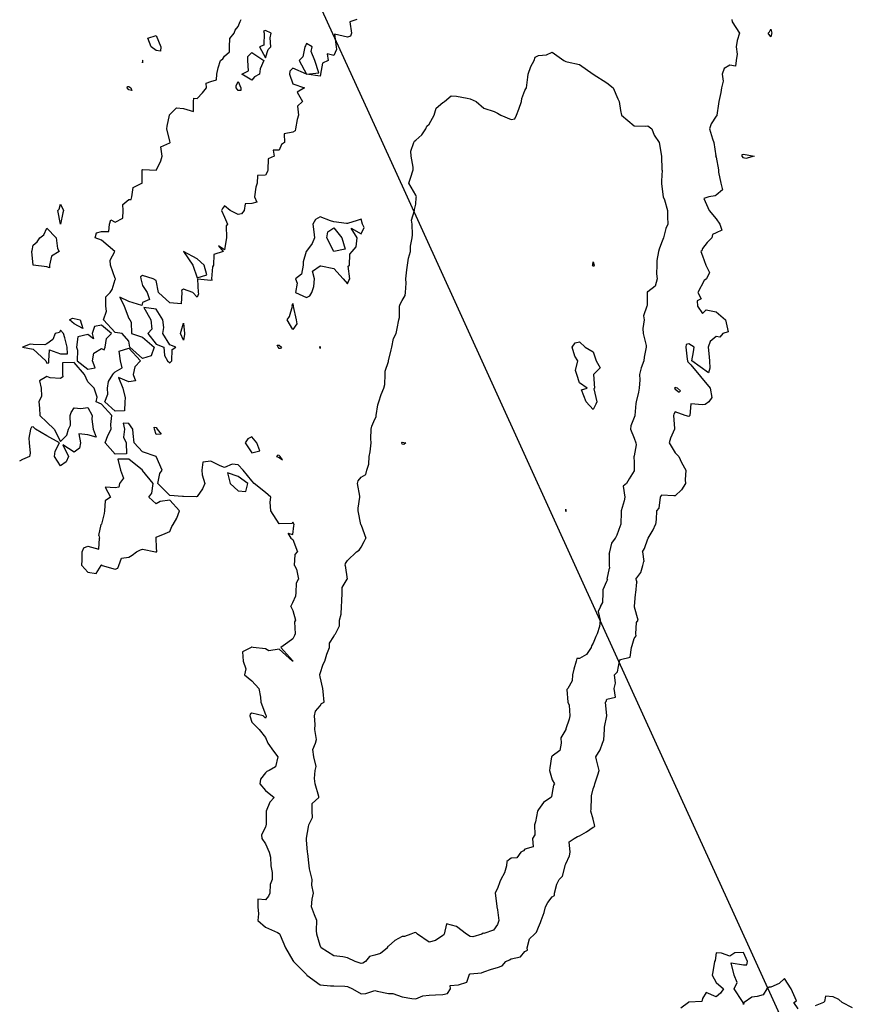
# Model space of a CAD drawing. Header units: inches. Extents: x 158323 to 160611, y 432808 to 437248.
# Tile 125 of 228: x 159268 to 159299, y 436902 to 436938. Entities that reach past the tile are written whole.
import ezdxf

# ---------------------------------------------------------------- set-up
doc = ezdxf.new("R2010")
doc.units = ezdxf.units.IN
doc.header["$MEASUREMENT"] = 0
doc.linetypes.add('CENTER', pattern=[0])
for name, color, linetype, lineweight in [('Hoogtelijn-bestaand 5.00 M', 7, 'Continuous', 15), ('Hoogtelijn-bestaand 6.00 M', 7, 'Continuous', 15), ('Hoogtelijn-bestaand 7.00 M', 7, 'Continuous', 15), ('Hoogtelijn-bestaand 8.00 M', 7, 'Continuous', 15), ('Profielen', 3, 'Continuous', 60)]:
    doc.layers.add(name, color=color, linetype=linetype, lineweight=lineweight)

msp = doc.modelspace()

# ---------------------------------------------------------------- linework, layer by layer
at = {"layer": 'Hoogtelijn-bestaand 5.00 M', "color": 252, "linetype": 'Continuous', "lineweight": 25}
for points in [[(159296.25, 436902.017, 5), (159296.091, 436902.25, 5), (159296.193, 436902.307, 5), (159295.998, 436902.75, 5), (159295.75, 436903.13, 5), (159295.562, 436902.938, 5), (159295.25, 436902.805, 5), (159295.189, 436902.811, 5), (159295.102, 436902.75, 5), (159294.97, 436902.53, 5), (159294.75, 436902.461, 5), (159294.56, 436902.44, 5), (159294.275, 436902.25, 5), (159294.263, 436902.237, 5), (159294.25, 436902.179, 5), (159294.237, 436902.25, 5), (159294.219, 436902.281, 5), (159293.913, 436902.75, 5), (159294.026, 436902.975, 5), (159293.911, 436903.25, 5), (159293.8, 436903.7, 5), (159294.25, 436903.631, 5), (159294.37, 436903.63, 5), (159294.394, 436903.75, 5), (159294.25, 436904.079, 5), (159293.938, 436904.062, 5), (159293.75, 436903.938, 5), (159293.45, 436904.05, 5), (159293.25, 436904.062, 5), (159293.211, 436903.789, 5), (159293.188, 436903.75, 5), (159293.135, 436903.365, 5), (159293.102, 436903.25, 5), (159293.25, 436902.981, 5), (159293.523, 436902.75, 5), (159293.408, 436902.592, 5), (159293.25, 436902.46, 5), (159292.889, 436902.611, 5), (159292.75, 436902.393, 5), (159292.722, 436902.278, 5), (159292.25, 436902.264, 5), (159292.242, 436902.258, 5), (159292.239, 436902.25, 5), (159291.958, 436902.042, 5)], [(159298.25, 436902.048, 5), (159297.864, 436902.25, 5), (159297.75, 436902.359, 5), (159297.542, 436902.458, 5), (159297.25, 436902.481, 5), (159297.216, 436902.284, 5), (159297.182, 436902.25, 5), (159296.881, 436902.119, 5)]]:
    msp.add_polyline3d(points, dxfattribs=at)
at = {"layer": 'Hoogtelijn-bestaand 6.00 M', "color": 252, "linetype": 'Continuous', "lineweight": 25}
for p, q in [((159270.65, 436919.35, 6), (159270.738, 436919.75, 6)), ((159273.318, 436919.682, 6), (159273.365, 436919.75, 6)), ((159277.794, 436919.706, 6), (159277.804, 436919.75, 6)), ((159290.943, 436919.557, 6), (159291.029, 436919.75, 6)), ((159270.65, 436919.35, 6), (159270.678, 436919.25, 6)), ((159272.75, 436919.294, 6), (159273.078, 436919.422, 6)), ((159273.078, 436919.422, 6), (159273.25, 436919.5, 6)), ((159273.25, 436919.5, 6), (159273.318, 436919.682, 6)), ((159277.568, 436919.432, 6), (159277.75, 436919.383, 6)), ((159277.568, 436919.432, 6), (159277.681, 436919.25, 6)), ((159277.75, 436919.383, 6), (159277.794, 436919.706, 6)), ((159290.764, 436919.25, 6), (159290.943, 436919.557, 6)), ((159270.654, 436918.846, 6), (159270.678, 436919.25, 6)), ((159272.74, 436919.25, 6), (159272.744, 436919.256, 6)), ((159272.74, 436919.25, 6), (159272.75, 436918.917, 6)), ((159272.744, 436919.256, 6), (159272.75, 436919.294, 6)), ((159277.681, 436919.25, 6), (159277.75, 436919.199, 6)), ((159277.75, 436919.199, 6), (159277.929, 436918.75, 6)), ((159290.626, 436918.875, 6), (159290.75, 436919.235, 6)), ((159290.75, 436919.235, 6), (159290.759, 436919.241, 6)), ((159290.759, 436919.241, 6), (159290.764, 436919.25, 6)), ((159270.034, 436918.466, 6), (159270.042, 436918.75, 6)), ((159270.042, 436918.75, 6), (159270.101, 436918.899, 6)), ((159270.101, 436918.899, 6), (159270.25, 436918.958, 6)), ((159270.25, 436918.958, 6), (159270.654, 436918.846, 6)), ((159271.75, 436918.562, 6), (159271.865, 436918.635, 6)), ((159271.865, 436918.635, 6), (159272.034, 436918.75, 6)), ((159272.034, 436918.75, 6), (159272.179, 436918.821, 6)), ((159272.179, 436918.821, 6), (159272.25, 436918.846, 6)), ((159272.25, 436918.846, 6), (159272.728, 436918.75, 6)), ((159272.728, 436918.75, 6), (159272.75, 436918.745, 6)), ((159272.75, 436918.917, 6), (159272.759, 436918.75, 6)), ((159272.75, 436918.745, 6), (159272.754, 436918.746, 6)), ((159272.754, 436918.746, 6), (159272.759, 436918.75, 6)), ((159277.815, 436918.25, 6), (159277.84, 436918.66, 6)), ((159277.84, 436918.66, 6), (159277.929, 436918.75, 6)), ((159290.555, 436918.75, 6), (159290.626, 436918.875, 6)), ((159290.555, 436918.75, 6), (159290.602, 436918.399, 6)), ((159270.032, 436918.25, 6), (159270.034, 436918.466, 6)), ((159270.738, 436918.262, 6), (159270.75, 436918.283, 6)), ((159270.75, 436918.283, 6), (159270.776, 436918.25, 6)), ((159271.386, 436918.25, 6), (159271.477, 436918.523, 6)), ((159271.477, 436918.523, 6), (159271.75, 436918.562, 6)), ((159290.567, 436918.25, 6), (159290.602, 436918.399, 6)), ((159270.032, 436918.25, 6), (159270.25, 436918.013, 6)), ((159270.25, 436918.013, 6), (159270.546, 436917.954, 6)), ((159270.546, 436917.954, 6), (159270.739, 436918.25, 6)), ((159270.738, 436918.262, 6), (159270.739, 436918.25, 6)), ((159270.776, 436918.25, 6), (159271.25, 436918.123, 6)), ((159271.25, 436918.123, 6), (159271.341, 436918.159, 6)), ((159271.341, 436918.159, 6), (159271.386, 436918.25, 6)), ((159277.815, 436918.25, 6), (159277.886, 436918.114, 6)), ((159277.886, 436918.114, 6), (159277.956, 436917.75, 6)), ((159290.312, 436917.75, 6), (159290.499, 436918.002, 6)), ((159290.499, 436918.002, 6), (159290.567, 436918.25, 6)), ((159277.872, 436917.25, 6), (159277.881, 436917.619, 6)), ((159277.881, 436917.619, 6), (159277.956, 436917.75, 6)), ((159290.307, 436917.25, 6), (159290.353, 436917.647, 6)), ((159290.312, 436917.75, 6), (159290.353, 436917.647, 6)), ((159277.857, 436917.143, 6), (159277.872, 436917.25, 6)), ((159290.267, 436916.75, 6), (159290.293, 436917.207, 6)), ((159290.293, 436917.207, 6), (159290.307, 436917.25, 6)), ((159277.7, 436916.8, 6), (159277.75, 436916.903, 6)), ((159277.75, 436916.903, 6), (159277.857, 436917.143, 6)), ((159277.684, 436916.75, 6), (159277.7, 436916.8, 6))]:
    msp.add_line(p, q, dxfattribs=at)
for points in [[(159280.091, 436938.25, 6), (159279.837, 436938.163, 6), (159279.895, 436937.75, 6), (159279.862, 436937.638, 6), (159279.75, 436937.601, 6), (159279.284, 436937.716, 6), (159279.345, 436937.25, 6), (159279.354, 436937.146, 6), (159279.25, 436936.93, 6), (159279.013, 436936.987, 6), (159279.045, 436936.75, 6), (159278.843, 436936.657, 6), (159278.767, 436936.25, 6), (159278.76, 436936.24, 6), (159278.75, 436936.179, 6), (159278.25, 436936.25, 6), (159278.705, 436936.295, 6), (159278.553, 436936.75, 6), (159278.425, 436937.075, 6), (159278.456, 436937.25, 6), (159278.25, 436937.375, 6), (159278.216, 436937.284, 6), (159278.193, 436937.25, 6), (159278.115, 436936.885, 6), (159277.987, 436936.75, 6), (159278.25, 436936.25, 6), (159277.75, 436936.469, 6), (159277.646, 436936.354, 6), (159277.631, 436936.25, 6), (159277.75, 436935.9, 6), (159278.179, 436935.75, 6), (159277.917, 436935.583, 6), (159278.104, 436935.25, 6), (159277.929, 436935.071, 6), (159277.955, 436934.75, 6), (159277.914, 436934.586, 6), (159277.852, 436934.25, 6), (159277.833, 436934.167, 6), (159277.75, 436934.12, 6), (159277.436, 436934.064, 6), (159277.447, 436933.75, 6), (159277.332, 436933.668, 6), (159277.25, 436933.468, 6), (159277.032, 436933.468, 6), (159277.075, 436933.25, 6), (159276.851, 436933.149, 6), (159276.833, 436932.75, 6), (159276.821, 436932.679, 6), (159276.75, 436932.545, 6), (159276.458, 436932.542, 6), (159276.446, 436932.25, 6), (159276.395, 436932.105, 6), (159276.346, 436931.75, 6), (159276.438, 436931.562, 6), (159276.25, 436931.511, 6), (159276.005, 436931.495, 6), (159275.976, 436931.25, 6), (159275.867, 436931.133, 6), (159275.75, 436931.108, 6), (159275.453, 436931.25, 6), (159275.25, 436931.421, 6), (159275.172, 436931.328, 6), (159275.142, 436931.25, 6), (159275.25, 436931.009, 6), (159275.363, 436930.75, 6), (159275.31, 436930.69, 6), (159275.328, 436930.25, 6), (159275.308, 436930.193, 6), (159275.25, 436929.818, 6), (159275.036, 436929.964, 6), (159275.2, 436929.75, 6), (159274.862, 436929.638, 6), (159274.852, 436929.25, 6), (159274.814, 436929.186, 6), (159274.779, 436928.75, 6), (159274.8, 436928.7, 6), (159274.75, 436928.696, 6), (159274.262, 436928.738, 6), (159274.289, 436928.25, 6), (159274.295, 436928.205, 6), (159274.25, 436928.075, 6), (159274.091, 436928.25, 6), (159273.75, 436928.375, 6), (159273.674, 436928.326, 6), (159273.685, 436928.25, 6), (159273.661, 436927.839, 6), (159273.25, 436927.87, 6), (159272.839, 436928.25, 6), (159272.75, 436928.69, 6), (159272.635, 436928.75, 6), (159272.25, 436928.878, 6), (159272.174, 436928.826, 6), (159272.19, 436928.75, 6), (159272.25, 436928.512, 6), (159272.417, 436928.25, 6), (159272.5, 436928, 6), (159272.25, 436927.883, 6), (159272.224, 436927.776, 6), (159271.75, 436927.918, 6), (159271.42, 436928.081, 6), (159271.58, 436927.75, 6), (159271.75, 436927.299, 6), (159271.779, 436927.25, 6), (159271.833, 436927.167, 6), (159271.85, 436926.75, 6), (159272.25, 436926.615, 6), (159272.679, 436926.25, 6), (159272.571, 436925.929, 6), (159272.25, 436925.835, 6), (159271.784, 436926.25, 6), (159271.75, 436926.472, 6), (159271.5, 436926.75, 6), (159271.25, 436926.792, 6), (159270.82, 436927.25, 6), (159270.934, 436927.566, 6), (159270.904, 436927.75, 6), (159270.904, 436928.096, 6), (159271.064, 436928.25, 6), (159271.138, 436928.362, 6), (159271.25, 436928.725, 6), (159271.257, 436928.743, 6), (159271.257, 436928.75, 6), (159271.25, 436928.763, 6), (159271.074, 436929.25, 6), (159271.069, 436929.431, 6), (159271.235, 436929.75, 6), (159270.75, 436930.169, 6), (159270.509, 436930.25, 6), (159270.564, 436930.436, 6), (159270.75, 436930.482, 6), (159271.018, 436930.482, 6), (159271.039, 436930.75, 6), (159271.093, 436930.907, 6), (159271.25, 436930.824, 6), (159271.529, 436930.971, 6), (159271.544, 436931.25, 6), (159271.526, 436931.474, 6), (159271.75, 436931.657, 6), (159271.838, 436931.662, 6), (159271.854, 436931.75, 6), (159271.904, 436932.096, 6), (159272.222, 436932.25, 6), (159272.238, 436932.262, 6), (159272.238, 436932.75, 6), (159272.242, 436932.758, 6), (159272.25, 436932.757, 6), (159272.5, 436932.75, 6), (159272.75, 436932.736, 6), (159272.758, 436932.742, 6), (159272.758, 436932.75, 6), (159272.922, 436933.078, 6), (159272.971, 436933.25, 6), (159272.914, 436933.586, 6), (159273.25, 436933.739, 6), (159273.255, 436933.745, 6), (159273.259, 436933.75, 6), (159273.25, 436933.789, 6), (159273.139, 436934.25, 6), (159273.153, 436934.347, 6), (159273.24, 436934.75, 6), (159273.242, 436934.759, 6), (159273.25, 436934.767, 6), (159273.488, 436935.012, 6), (159273.75, 436934.992, 6), (159274.12, 436934.88, 6), (159274.12, 436935.25, 6), (159274.125, 436935.375, 6), (159274.25, 436935.355, 6), (159274.439, 436935.561, 6), (159274.586, 436935.75, 6), (159274.583, 436935.917, 6), (159274.75, 436935.979, 6), (159274.956, 436936.044, 6), (159274.97, 436936.25, 6), (159275.014, 436936.486, 6), (159275.099, 436936.75, 6), (159275.191, 436936.809, 6), (159275.25, 436936.91, 6), (159275.433, 436937.067, 6), (159275.433, 436937.25, 6), (159275.44, 436937.56, 6), (159275.603, 436937.75, 6), (159275.644, 436937.856, 6), (159275.75, 436937.992, 6), (159275.827, 436938.173, 6), (159275.857, 436938.25, 6)], [(159293.829, 436938.25, 6), (159293.839, 436938.161, 6), (159294.105, 436937.75, 6), (159294.022, 436937.478, 6), (159293.985, 436937.25, 6), (159294.022, 436936.978, 6), (159293.981, 436936.75, 6), (159293.956, 436936.544, 6), (159293.75, 436936.582, 6), (159293.544, 436936.456, 6), (159293.471, 436936.25, 6), (159293.503, 436935.998, 6), (159293.451, 436935.75, 6), (159293.429, 436935.571, 6), (159293.35, 436935.25, 6), (159293.337, 436935.163, 6), (159293.279, 436934.75, 6), (159293.278, 436934.722, 6), (159293.25, 436934.715, 6), (159293.075, 436934.425, 6), (159293.01, 436934.25, 6), (159293.115, 436933.885, 6), (159293.166, 436933.75, 6), (159293.244, 436933.256, 6), (159293.232, 436933.25, 6), (159293.25, 436933.203, 6), (159293.335, 436932.75, 6), (159293.336, 436932.664, 6), (159293.421, 436932.25, 6), (159293.489, 436932.012, 6), (159293.25, 436931.816, 6), (159293.213, 436931.787, 6), (159292.988, 436931.75, 6), (159292.803, 436931.697, 6), (159293, 436931.25, 6), (159293.25, 436930.95, 6), (159293.382, 436930.75, 6), (159293.461, 436930.539, 6), (159293.25, 436930.442, 6), (159293.119, 436930.382, 6), (159293.098, 436930.25, 6), (159292.922, 436930.078, 6), (159292.75, 436929.862, 6), (159292.725, 436929.775, 6), (159292.694, 436929.75, 6), (159292.75, 436929.599, 6), (159292.873, 436929.25, 6), (159293.01, 436928.99, 6), (159292.9, 436928.75, 6), (159292.814, 436928.686, 6), (159292.576, 436928.25, 6), (159292.701, 436928.024, 6), (159292.555, 436927.945, 6), (159292.565, 436927.75, 6), (159292.75, 436927.479, 6), (159292.888, 436927.612, 6), (159293.25, 436927.54, 6), (159293.595, 436927.25, 6), (159293.686, 436926.814, 6), (159293.492, 436926.75, 6), (159293.391, 436926.61, 6), (159293.25, 436926.641, 6), (159293.039, 436926.461, 6), (159292.956, 436926.25, 6), (159292.988, 436926.012, 6), (159293.011, 436925.75, 6), (159293.023, 436925.477, 6), (159292.972, 436925.305, 6), (159292.357, 436925.75, 6), (159292.421, 436926.079, 6), (159292.442, 436926.25, 6), (159292.25, 436926.366, 6), (159292.149, 436926.351, 6), (159292.141, 436926.25, 6), (159292.187, 436925.813, 6), (159292.198, 436925.75, 6), (159292.217, 436925.717, 6), (159292.324, 436925.602, 6), (159293.028, 436924.75, 6), (159293.097, 436924.403, 6), (159292.984, 436924.25, 6), (159292.847, 436924.153, 6), (159292.75, 436924.14, 6), (159292.321, 436924.179, 6), (159292.294, 436923.75, 6), (159292.271, 436923.729, 6), (159292.25, 436923.708, 6), (159292.119, 436923.75, 6), (159291.75, 436923.882, 6), (159291.701, 436923.799, 6), (159291.685, 436923.75, 6), (159291.732, 436923.268, 6), (159291.732, 436923.25, 6), (159291.583, 436922.917, 6), (159291.533, 436922.75, 6), (159291.75, 436922.374, 6), (159291.889, 436922.25, 6), (159291.981, 436922.019, 6), (159292.139, 436921.75, 6), (159292.114, 436921.386, 6), (159292.13, 436921.25, 6), (159291.981, 436921.019, 6), (159291.75, 436920.81, 6), (159291.701, 436920.799, 6), (159291.25, 436920.831, 6), (159291.219, 436920.781, 6), (159291.199, 436920.75, 6), (159291.148, 436920.352, 6), (159291.066, 436920.25, 6), (159291.059, 436919.941, 6), (159291.029, 436919.75, 6)], [(159277.804, 436919.75, 6), (159277.75, 436919.835, 6), (159277.71, 436919.79, 6), (159277.25, 436919.776, 6), (159276.951, 436920.25, 6), (159276.925, 436920.575, 6), (159276.949, 436920.75, 6), (159276.75, 436920.93, 6), (159276.336, 436921.25, 6), (159276.25, 436921.356, 6), (159275.932, 436921.75, 6), (159275.75, 436921.943, 6), (159275.531, 436921.969, 6), (159275.25, 436921.845, 6), (159275.096, 436921.904, 6), (159274.75, 436922.07, 6), (159274.459, 436922.041, 6), (159274.42, 436921.75, 6), (159274.429, 436921.571, 6), (159274.528, 436921.25, 6), (159274.444, 436921.056, 6), (159274.25, 436920.776, 6), (159274.229, 436920.771, 6), (159273.75, 436920.776, 6), (159273.717, 436920.783, 6), (159273.25, 436920.812, 6), (159272.812, 436921.25, 6), (159272.878, 436921.622, 6), (159272.972, 436921.75, 6), (159272.75, 436922.25, 6), (159272.25, 436922.421, 6), (159271.945, 436922.75, 6), (159271.912, 436923.088, 6), (159271.89, 436923.25, 6), (159271.75, 436923.457, 6), (159271.536, 436923.464, 6), (159271.583, 436923.25, 6), (159271.55, 436922.95, 6), (159271.655, 436922.75, 6), (159271.66, 436922.34, 6), (159271.25, 436922.336, 6), (159270.88, 436922.75, 6), (159270.982, 436923.018, 6), (159271.106, 436923.25, 6), (159271.088, 436923.412, 6), (159271.129, 436923.75, 6), (159270.75, 436924.16, 6), (159270.546, 436924.25, 6), (159270.588, 436924.412, 6), (159270.476, 436924.75, 6), (159270.25, 436924.98, 6), (159270.122, 436925.25, 6), (159269.75, 436925.683, 6), (159269.321, 436925.679, 6), (159269.317, 436925.25, 6), (159269.334, 436925.166, 6), (159269.25, 436925.104, 6), (159268.869, 436925.132, 6), (159268.75, 436925.177, 6), (159268.48, 436925.021, 6), (159268.541, 436924.75, 6), (159268.549, 436924.452, 6), (159268.456, 436924.25, 6), (159268.48, 436924.02, 6), (159268.487, 436923.75, 6), (159268.75, 436923.497, 6), (159269.013, 436923.25, 6), (159269.25, 436922.8, 6), (159269.478, 436923.022, 6), (159269.54, 436923.25, 6), (159269.609, 436923.391, 6), (159269.605, 436923.75, 6), (159269.638, 436923.862, 6), (159269.75, 436924.026, 6), (159269.995, 436924.006, 6), (159270.25, 436924.045, 6), (159270.407, 436923.75, 6), (159270.39, 436923.61, 6), (159270.443, 436923.25, 6), (159270.553, 436922.947, 6), (159270.25, 436923.04, 6), (159269.919, 436923.081, 6), (159269.979, 436922.75, 6), (159269.947, 436922.553, 6), (159269.75, 436922.409, 6), (159269.333, 436922.667, 6), (159269.537, 436922.25, 6), (159269.455, 436922.045, 6), (159269.25, 436921.904, 6), (159269.029, 436922.25, 6), (159269.054, 436922.446, 6), (159269.206, 436922.75, 6), (159268.75, 436923.006, 6), (159268.325, 436923.25, 6), (159268.25, 436923.33, 6), (159268.179, 436923.321, 6), (159268.147, 436923.25, 6), (159268.088, 436922.912, 6), (159268.095, 436922.75, 6), (159268.132, 436922.369, 6), (159268.105, 436922.25, 6), (159267.86, 436922.14, 6), (159267.75, 436922.076, 6)], [(159273.365, 436919.75, 6), (159273.51, 436919.99, 6), (159273.601, 436920.25, 6), (159273.25, 436920.65, 6), (159272.899, 436920.601, 6), (159272.75, 436920.514, 6), (159272.476, 436920.75, 6), (159272.593, 436920.907, 6), (159272.644, 436921.25, 6), (159272.25, 436921.737, 6), (159272.242, 436921.75, 6), (159271.75, 436922.147, 6), (159271.347, 436922.153, 6), (159271.448, 436921.75, 6), (159271.552, 436921.448, 6), (159271.403, 436921.25, 6), (159271.378, 436921.122, 6), (159271.25, 436921.102, 6), (159270.879, 436921.122, 6), (159271.074, 436920.75, 6), (159270.878, 436920.622, 6), (159270.853, 436920.25, 6), (159270.843, 436920.157, 6), (159270.75, 436919.763, 6), (159270.74, 436919.76, 6), (159270.738, 436919.75, 6)], [(159277.684, 436916.75, 6), (159277.75, 436916.609, 6), (159277.844, 436916.25, 6), (159277.815, 436916.185, 6), (159277.832, 436915.75, 6), (159277.816, 436915.684, 6), (159277.75, 436915.564, 6), (159277.564, 436915.436, 6), (159277.307, 436915.25, 6), (159277.75, 436914.755, 6), (159277.752, 436914.75, 6), (159277.751, 436914.749, 6), (159277.75, 436914.745, 6), (159277.745, 436914.75, 6), (159277.25, 436915.187, 6), (159276.869, 436915.131, 6), (159276.75, 436915.197, 6), (159276.299, 436915.25, 6), (159276.25, 436915.258, 6), (159276.242, 436915.258, 6), (159276.229, 436915.25, 6), (159275.906, 436915.094, 6), (159275.938, 436914.75, 6), (159276.036, 436914.464, 6), (159275.987, 436914.25, 6), (159276.25, 436914.03, 6), (159276.506, 436913.75, 6), (159276.571, 436913.429, 6), (159276.581, 436913.25, 6), (159276.75, 436912.796, 6), (159276.781, 436912.75, 6), (159276.777, 436912.723, 6), (159276.75, 436912.657, 6), (159276.661, 436912.75, 6), (159276.25, 436912.847, 6), (159276.195, 436912.805, 6), (159276.18, 436912.75, 6), (159276.25, 436912.51, 6), (159276.516, 436912.25, 6), (159276.75, 436911.953, 6), (159276.841, 436911.75, 6), (159277.05, 436911.45, 6), (159277.206, 436911.25, 6), (159277.117, 436910.883, 6), (159276.891, 436910.75, 6), (159276.795, 436910.706, 6), (159276.75, 436910.656, 6), (159276.568, 436910.432, 6), (159276.549, 436910.25, 6), (159276.75, 436910.011, 6), (159277.073, 436909.75, 6), (159276.912, 436909.588, 6), (159276.782, 436909.25, 6), (159276.775, 436909.225, 6), (159276.782, 436908.75, 6), (159276.769, 436908.731, 6), (159276.75, 436908.671, 6), (159276.607, 436908.393, 6), (159276.622, 436908.25, 6), (159276.75, 436908.06, 6), (159276.887, 436907.75, 6), (159276.931, 436907.569, 6), (159276.941, 436907.25, 6), (159276.994, 436907.006, 6), (159277.001, 436906.75, 6), (159276.928, 436906.572, 6), (159276.909, 436906.25, 6), (159276.861, 436906.139, 6), (159276.75, 436906.013, 6), (159276.468, 436906.032, 6), (159276.472, 436905.75, 6), (159276.501, 436905.499, 6), (159276.472, 436905.25, 6), (159276.75, 436905.005, 6), (159277.19, 436904.81, 6), (159277.25, 436904.778, 6), (159277.272, 436904.75, 6), (159277.284, 436904.716, 6), (159277.479, 436904.25, 6), (159277.75, 436903.784, 6), (159277.774, 436903.75, 6), (159278.25, 436903.267, 6), (159278.266, 436903.25, 6), (159278.75, 436902.893, 6), (159279.137, 436902.863, 6), (159279.25, 436902.863, 6), (159279.653, 436902.847, 6), (159279.75, 436902.837, 6), (159279.939, 436902.75, 6), (159280.25, 436902.559, 6), (159280.425, 436902.575, 6), (159280.75, 436902.691, 6), (159280.835, 436902.665, 6), (159281.25, 436902.578, 6), (159281.419, 436902.581, 6), (159281.75, 436902.452, 6), (159282.111, 436902.389, 6), (159282.25, 436902.379, 6), (159282.507, 436902.493, 6), (159282.75, 436902.517, 6), (159282.976, 436902.524, 6), (159283.25, 436902.542, 6), (159283.42, 436902.58, 6), (159283.523, 436902.75, 6), (159283.519, 436902.866, 6), (159283.817, 436902.894, 6), (159284.128, 436902.995, 6), (159284.221, 436903.279, 6), (159284.25, 436903.295, 6), (159284.663, 436903.337, 6), (159284.75, 436903.367, 6), (159285.03, 436903.47, 6), (159285.25, 436903.531, 6), (159285.414, 436903.586, 6), (159285.553, 436903.75, 6), (159285.686, 436903.814, 6), (159285.75, 436903.852, 6), (159286.083, 436903.917, 6), (159286.25, 436904.117, 6), (159286.342, 436904.158, 6), (159286.336, 436904.25, 6), (159286.423, 436904.577, 6), (159286.605, 436904.75, 6), (159286.679, 436904.821, 6), (159286.75, 436905.007, 6), (159286.821, 436905.179, 6), (159286.851, 436905.25, 6), (159286.961, 436905.539, 6), (159286.999, 436905.75, 6), (159287.087, 436905.913, 6), (159287.25, 436906.123, 6), (159287.336, 436906.164, 6), (159287.338, 436906.25, 6), (159287.417, 436906.583, 6), (159287.506, 436906.75, 6), (159287.625, 436906.875, 6), (159287.72, 436907.25, 6), (159287.727, 436907.273, 6), (159287.75, 436907.327, 6), (159287.886, 436907.614, 6), (159287.903, 436907.75, 6), (159287.87, 436908.13, 6), (159288.05, 436908.25, 6), (159288.176, 436908.324, 6), (159288.25, 436908.35, 6), (159288.499, 436908.501, 6), (159288.75, 436908.674, 6), (159288.812, 436908.688, 6), (159288.803, 436908.75, 6), (159288.75, 436908.965, 6), (159288.668, 436909.25, 6), (159288.676, 436909.324, 6), (159288.682, 436909.75, 6), (159288.686, 436909.814, 6), (159288.75, 436910.077, 6), (159288.8, 436910.2, 6), (159288.816, 436910.25, 6), (159288.917, 436910.583, 6), (159288.969, 436910.75, 6), (159288.869, 436911.132, 6), (159288.849, 436911.25, 6), (159289.004, 436911.496, 6), (159289.089, 436911.75, 6), (159289.139, 436911.862, 6), (159289.169, 436912.25, 6), (159289.168, 436912.332, 6), (159289.25, 436912.75, 6), (159289.206, 436913.25, 6), (159289.226, 436913.274, 6), (159289.25, 436913.354, 6), (159289.57, 436913.43, 6), (159289.519, 436913.75, 6), (159289.562, 436913.938, 6), (159289.533, 436914.25, 6), (159289.641, 436914.359, 6), (159289.709, 436914.75, 6), (159289.722, 436914.778, 6), (159289.75, 436914.811, 6), (159290.108, 436914.893, 6), (159290.147, 436915.25, 6), (159290.172, 436915.328, 6), (159290.25, 436915.573, 6), (159290.326, 436915.674, 6), (159290.309, 436915.75, 6), (159290.341, 436916.159, 6), (159290.397, 436916.25, 6), (159290.268, 436916.732, 6), (159290.267, 436916.75, 6)]]:
    msp.add_polyline3d(points, dxfattribs=at)
for points in [[(159276.526, 436937.25, 6), (159276.75, 436936.844, 6), (159276.849, 436937.151, 6), (159276.953, 436937.25, 6), (159276.922, 436937.578, 6), (159276.958, 436937.75, 6), (159276.75, 436937.848, 6), (159276.678, 436937.823, 6), (159276.699, 436937.75, 6), (159276.686, 436937.314, 6)], [(159295.161, 436937.75, 6), (159295.203, 436937.797, 6), (159295.25, 436937.898, 6), (159295.287, 436937.75, 6), (159295.28, 436937.721, 6), (159295.25, 436937.612, 6)], [(159272.439, 436937.561, 6), (159272.75, 436937.661, 6), (159272.924, 436937.25, 6), (159272.906, 436937.095, 6), (159272.75, 436937.118, 6), (159272.57, 436937.25, 6)], [(159275.885, 436936.25, 6), (159276.128, 436936.372, 6), (159276.11, 436936.75, 6), (159276.11, 436936.89, 6), (159276.25, 436937.045, 6), (159276.692, 436936.75, 6), (159276.561, 436936.439, 6), (159276.538, 436936.25, 6), (159276.353, 436936.147, 6), (159276.25, 436936.029, 6)], [(159272.243, 436936.757, 6), (159272.244, 436936.75, 6), (159272.25, 436936.667, 6), (159272.258, 436936.742, 6), (159272.258, 436936.75, 6), (159272.25, 436936.762, 6)], [(159275.673, 436935.827, 6), (159275.75, 436935.981, 6), (159275.85, 436935.75, 6), (159275.85, 436935.65, 6), (159275.75, 436935.646, 6), (159275.68, 436935.75, 6)], [(159271.689, 436935.75, 6), (159271.701, 436935.799, 6), (159271.75, 436935.8, 6), (159271.818, 436935.75, 6), (159271.855, 436935.645, 6), (159271.75, 436935.674, 6)], [(159294.2, 436933.3, 6), (159294.25, 436933.314, 6), (159294.639, 436933.25, 6), (159294.338, 436933.162, 6), (159294.25, 436933.179, 6), (159294.206, 436933.25, 6)], [(159269.15, 436931.25, 6), (159269.198, 436931.303, 6), (159269.25, 436931.485, 6), (159269.358, 436931.25, 6), (159269.326, 436931.174, 6), (159269.25, 436930.75, 6)], [(159277.849, 436928.25, 6), (159278.25, 436928.068, 6), (159278.374, 436928.126, 6), (159278.446, 436928.25, 6), (159278.523, 436928.477, 6), (159278.545, 436928.75, 6), (159278.471, 436929.029, 6), (159278.75, 436929.227, 6), (159278.773, 436929.227, 6), (159279.25, 436929.133, 6), (159279.594, 436928.75, 6), (159279.75, 436928.568, 6), (159279.807, 436928.693, 6), (159279.842, 436928.75, 6), (159279.784, 436929.216, 6), (159279.825, 436929.25, 6), (159279.839, 436929.661, 6), (159279.927, 436929.75, 6), (159280.075, 436929.925, 6), (159280.106, 436930.25, 6), (159279.893, 436930.607, 6), (159280.25, 436930.4, 6), (159280.364, 436930.636, 6), (159280.301, 436930.75, 6), (159280.25, 436930.942, 6), (159280.112, 436930.888, 6), (159279.75, 436930.781, 6), (159279.716, 436930.784, 6), (159279.25, 436930.843, 6), (159279.127, 436930.873, 6), (159278.75, 436931.022, 6), (159278.58, 436930.92, 6), (159278.489, 436930.75, 6), (159278.521, 436930.479, 6), (159278.551, 436930.25, 6), (159278.458, 436930.042, 6), (159278.25, 436929.762, 6), (159278.242, 436929.759, 6), (159278.244, 436929.75, 6), (159278.127, 436929.373, 6), (159278.133, 436929.25, 6), (159278.072, 436928.929, 6), (159277.851, 436928.75, 6), (159277.91, 436928.59, 6)], [(159268.19, 436929.75, 6), (159268.206, 436929.794, 6), (159268.25, 436929.985, 6), (159268.391, 436930.109, 6), (159268.487, 436930.25, 6), (159268.639, 436930.361, 6), (159268.75, 436930.607, 6), (159269.083, 436930.25, 6), (159269.135, 436929.865, 6), (159269.192, 436929.75, 6), (159268.917, 436929.583, 6), (159268.846, 436929.25, 6), (159268.846, 436929.154, 6), (159268.75, 436929.19, 6), (159268.25, 436929.25, 6)], [(159278.995, 436930.25, 6), (159279.028, 436930.472, 6), (159279.25, 436930.622, 6), (159279.549, 436930.25, 6), (159279.667, 436929.833, 6), (159279.25, 436929.75, 6)], [(159273.75, 436929.75, 6), (159274.092, 436929.25, 6), (159274.25, 436928.789, 6), (159274.603, 436928.897, 6), (159274.5, 436929.25, 6), (159274.25, 436929.485, 6)], [(159272.294, 436927.706, 6), (159272.555, 436927.25, 6), (159272.59, 436926.91, 6), (159272.446, 436926.75, 6), (159272.75, 436926.362, 6), (159273.031, 436926.25, 6), (159273.05, 436925.95, 6), (159273.167, 436925.75, 6), (159273.25, 436925.68, 6), (159273.287, 436925.713, 6), (159273.327, 436925.75, 6), (159273.338, 436926.162, 6), (159273.469, 436926.25, 6), (159273.25, 436926.336, 6), (159272.989, 436926.75, 6), (159273.026, 436926.974, 6), (159272.997, 436927.25, 6), (159272.75, 436927.646, 6)], [(159277.539, 436927.25, 6), (159277.629, 436927.371, 6), (159277.737, 436927.75, 6), (159277.729, 436927.771, 6), (159277.75, 436927.85, 6), (159277.767, 436927.75, 6), (159277.765, 436927.736, 6), (159277.879, 436927.25, 6), (159277.896, 436927.104, 6), (159277.75, 436926.893, 6)], [(159269.578, 436927.25, 6), (159269.691, 436927.309, 6), (159269.75, 436927.303, 6), (159269.968, 436927.25, 6), (159270.062, 436926.938, 6), (159269.75, 436927.099, 6)], [(159269.831, 436926.25, 6), (159269.866, 436926.134, 6), (159269.859, 436925.75, 6), (159270.25, 436925.443, 6), (159270.512, 436925.488, 6), (159270.419, 436925.75, 6), (159270.472, 436926.028, 6), (159270.75, 436926.202, 6), (159270.85, 436926.15, 6), (159270.886, 436926.25, 6), (159270.934, 436926.566, 6), (159271.119, 436926.75, 6), (159270.75, 436927.054, 6), (159270.491, 436927.009, 6), (159270.4, 436926.75, 6), (159270.45, 436926.55, 6), (159270.25, 436926.709, 6), (159269.878, 436926.622, 6)], [(159273.645, 436926.75, 6), (159273.664, 436926.836, 6), (159273.75, 436927.125, 6), (159273.782, 436926.75, 6), (159273.787, 436926.713, 6), (159273.75, 436926.5, 6)], [(159267.85, 436926.25, 6), (159268.25, 436926.179, 6), (159268.711, 436925.75, 6), (159268.75, 436925.659, 6), (159268.821, 436925.679, 6), (159268.817, 436925.75, 6), (159268.844, 436926.156, 6), (159269.25, 436926.01, 6), (159269.5, 436926, 6), (159269.49, 436926.25, 6), (159269.408, 436926.592, 6), (159269.354, 436926.75, 6), (159269.25, 436926.87, 6), (159269.211, 436926.789, 6), (159269.05, 436926.75, 6), (159268.964, 436926.536, 6), (159268.75, 436926.375, 6), (159268.671, 436926.329, 6), (159268.25, 436926.35, 6), (159268.139, 436926.361, 6)], [(159270.872, 436924.25, 6), (159270.976, 436924.524, 6), (159270.962, 436924.75, 6), (159271.003, 436924.997, 6), (159271.156, 436925.25, 6), (159271.202, 436925.299, 6), (159271.25, 436925.35, 6), (159271.507, 436925.493, 6), (159271.44, 436925.75, 6), (159271.395, 436926.106, 6), (159271.75, 436926.218, 6), (159272.172, 436925.75, 6), (159271.967, 436925.533, 6), (159271.903, 436925.25, 6), (159271.986, 436925.014, 6), (159271.75, 436924.984, 6), (159271.365, 436925.135, 6), (159271.529, 436924.75, 6), (159271.609, 436924.391, 6), (159271.597, 436924.25, 6), (159271.583, 436923.917, 6), (159271.25, 436923.91, 6)], [(159277.183, 436926.317, 6), (159277.25, 436926.318, 6), (159277.335, 436926.25, 6), (159277.301, 436926.199, 6), (159277.25, 436926.201, 6), (159277.218, 436926.25, 6)], [(159278.739, 436926.261, 6), (159278.75, 436926.269, 6), (159278.756, 436926.25, 6), (159278.756, 436926.244, 6), (159278.75, 436926.203, 6), (159278.743, 436926.25, 6)], [(159291.732, 436924.75, 6), (159291.75, 436924.709, 6), (159291.896, 436924.604, 6), (159291.945, 436924.653, 6), (159291.836, 436924.75, 6), (159291.75, 436924.768, 6), (159291.74, 436924.76, 6)], [(159272.679, 436923.321, 6), (159272.75, 436923.307, 6), (159272.789, 436923.25, 6), (159272.932, 436923.068, 6), (159272.75, 436923.05, 6), (159272.693, 436923.25, 6)], [(159276.003, 436922.75, 6), (159276.25, 436922.375, 6), (159276.55, 436922.45, 6), (159276.435, 436922.75, 6), (159276.25, 436922.966, 6), (159276.104, 436922.896, 6)], [(159277.156, 436922.25, 6), (159277.25, 436922.213, 6), (159277.38, 436922.12, 6), (159277.283, 436922.25, 6), (159277.25, 436922.276, 6), (159277.208, 436922.292, 6)], [(159275.357, 436921.643, 6), (159275.458, 436921.25, 6), (159275.75, 436920.984, 6), (159276.034, 436920.966, 6), (159276.101, 436921.25, 6), (159275.75, 436921.513, 6)]]:
    msp.add_polyline3d(points, close=True, dxfattribs=at)
at = {"layer": 'Hoogtelijn-bestaand 7.00 M', "color": 252, "linetype": 'Continuous', "lineweight": 25}
for p, q in [((159280.245, 436919.75, 7), (159280.25, 436919.735, 7)), ((159280.25, 436919.735, 7), (159280.423, 436919.25, 7)), ((159289.626, 436919.374, 7), (159289.75, 436919.716, 7)), ((159289.75, 436919.716, 7), (159289.758, 436919.742, 7)), ((159289.758, 436919.742, 7), (159289.759, 436919.75, 7)), ((159289.561, 436919.25, 7), (159289.626, 436919.374, 7)), ((159280.25, 436918.929, 7), (159280.37, 436919.13, 7)), ((159280.37, 436919.13, 7), (159280.423, 436919.25, 7)), ((159289.359, 436918.75, 7), (159289.431, 436919.069, 7)), ((159289.431, 436919.069, 7), (159289.561, 436919.25, 7)), ((159279.75, 436918.43, 7), (159280.086, 436918.75, 7)), ((159280.086, 436918.75, 7), (159280.185, 436918.815, 7)), ((159280.185, 436918.815, 7), (159280.25, 436918.929, 7)), ((159289.331, 436918.669, 7), (159289.359, 436918.75, 7)), ((159289.331, 436918.669, 7), (159289.341, 436918.25, 7)), ((159279.667, 436918.25, 7), (159279.678, 436918.322, 7)), ((159279.678, 436918.322, 7), (159279.75, 436918.43, 7)), ((159279.667, 436918.25, 7), (159279.742, 436917.758, 7)), ((159289.267, 436917.75, 7), (159289.347, 436918.153, 7)), ((159289.341, 436918.25, 7), (159289.347, 436918.153, 7)), ((159279.558, 436917.442, 7), (159279.742, 436917.75, 7)), ((159279.742, 436917.75, 7), (159279.742, 436917.758, 7)), ((159289.121, 436917.379, 7), (159289.25, 436917.683, 7)), ((159289.25, 436917.683, 7), (159289.277, 436917.723, 7)), ((159289.267, 436917.75, 7), (159289.277, 436917.723, 7)), ((159279.551, 436916.949, 7), (159279.558, 436917.25, 7)), ((159279.558, 436917.25, 7), (159279.558, 436917.442, 7)), ((159289.108, 436916.892, 7), (159289.116, 436917.25, 7)), ((159289.116, 436917.25, 7), (159289.121, 436917.379, 7)), ((159279.533, 436916.75, 7), (159279.551, 436916.949, 7)), ((159289.015, 436916.75, 7), (159289.108, 436916.892, 7))]:
    msp.add_line(p, q, dxfattribs=at)
for points in [[(159280.245, 436919.75, 7), (159280.246, 436919.754, 7), (159280.141, 436920.25, 7), (159280.149, 436920.351, 7), (159280.208, 436920.75, 7), (159280.207, 436920.793, 7), (159280.121, 436921.25, 7), (159280.145, 436921.355, 7), (159280.25, 436921.492, 7), (159280.42, 436921.58, 7), (159280.456, 436921.75, 7), (159280.541, 436921.959, 7), (159280.543, 436922.25, 7), (159280.585, 436922.415, 7), (159280.615, 436922.75, 7), (159280.612, 436922.888, 7), (159280.624, 436923.25, 7), (159280.648, 436923.352, 7), (159280.75, 436923.608, 7), (159280.8, 436923.7, 7), (159280.803, 436923.75, 7), (159280.865, 436924.135, 7), (159280.904, 436924.25, 7), (159280.99, 436924.51, 7), (159281.079, 436924.75, 7), (159281.12, 436924.88, 7), (159281.129, 436925.25, 7), (159281.13, 436925.37, 7), (159281.25, 436925.721, 7), (159281.258, 436925.742, 7), (159281.259, 436925.75, 7), (159281.353, 436926.147, 7), (159281.378, 436926.25, 7), (159281.435, 436926.565, 7), (159281.531, 436926.75, 7), (159281.573, 436926.927, 7), (159281.631, 436927.25, 7), (159281.659, 436927.341, 7), (159281.663, 436927.75, 7), (159281.677, 436927.823, 7), (159281.75, 436927.955, 7), (159281.862, 436928.138, 7), (159281.876, 436928.25, 7), (159281.907, 436928.593, 7), (159281.889, 436928.75, 7), (159281.921, 436929.079, 7), (159281.95, 436929.25, 7), (159281.987, 436929.513, 7), (159282.062, 436929.75, 7), (159282.056, 436929.944, 7), (159282.121, 436930.25, 7), (159282.135, 436930.365, 7), (159282.12, 436930.75, 7), (159282.096, 436930.904, 7), (159282.211, 436931.25, 7), (159282.21, 436931.29, 7), (159282.25, 436931.484, 7), (159282.274, 436931.726, 7), (159282.276, 436931.75, 7), (159282.25, 436931.812, 7), (159282.002, 436932.25, 7), (159282.055, 436932.445, 7), (159282.159, 436932.75, 7), (159282.157, 436932.843, 7), (159282.08, 436933.25, 7), (159282.073, 436933.427, 7), (159282.18, 436933.75, 7), (159282.21, 436933.79, 7), (159282.25, 436933.833, 7), (159282.471, 436934.029, 7), (159282.628, 436934.25, 7), (159282.659, 436934.342, 7), (159282.75, 436934.412, 7), (159282.865, 436934.635, 7), (159282.93, 436934.75, 7), (159283, 436935, 7), (159283.25, 436935.208, 7), (159283.272, 436935.228, 7), (159283.306, 436935.25, 7), (159283.545, 436935.455, 7), (159283.75, 436935.444, 7), (159284.131, 436935.369, 7), (159284.25, 436935.343, 7), (159284.461, 436935.25, 7), (159284.75, 436935, 7), (159285.125, 436934.875, 7), (159285.25, 436934.824, 7), (159285.367, 436934.75, 7), (159285.75, 436934.588, 7), (159285.887, 436934.613, 7), (159285.944, 436934.75, 7), (159286.032, 436934.968, 7), (159286.127, 436935.25, 7), (159286.139, 436935.361, 7), (159286.25, 436935.645, 7), (159286.286, 436935.714, 7), (159286.302, 436935.75, 7), (159286.36, 436936.14, 7), (159286.364, 436936.25, 7), (159286.466, 436936.534, 7), (159286.586, 436936.75, 7), (159286.63, 436936.87, 7), (159286.75, 436936.927, 7), (159287.043, 436936.957, 7), (159287.25, 436937.051, 7), (159287.674, 436936.75, 7), (159287.75, 436936.714, 7), (159287.799, 436936.701, 7), (159288.25, 436936.606, 7), (159288.75, 436936.25, 7), (159289.25, 436935.932, 7), (159289.477, 436935.75, 7), (159289.653, 436935.347, 7), (159289.704, 436935.25, 7), (159289.75, 436934.912, 7), (159289.782, 436934.75, 7), (159290.25, 436934.355, 7), (159290.661, 436934.339, 7), (159290.75, 436934.353, 7), (159290.893, 436934.25, 7), (159290.98, 436934.02, 7), (159291.167, 436933.75, 7), (159291.25, 436933.25, 7), (159291.263, 436932.75, 7), (159291.273, 436932.727, 7), (159291.25, 436932.341, 7), (159291.247, 436932.253, 7), (159291.247, 436932.25, 7), (159291.25, 436932.226, 7), (159291.318, 436931.75, 7), (159291.356, 436931.644, 7), (159291.476, 436931.25, 7), (159291.471, 436931.029, 7), (159291.479, 436930.75, 7), (159291.41, 436930.59, 7), (159291.327, 436930.25, 7), (159291.302, 436930.198, 7), (159291.25, 436930.068, 7), (159291.163, 436929.837, 7), (159291.137, 436929.75, 7), (159291.082, 436929.418, 7), (159291.084, 436929.25, 7), (159291.068, 436928.932, 7), (159291.093, 436928.75, 7), (159291.021, 436928.479, 7), (159290.75, 436928.281, 7), (159290.73, 436928.27, 7), (159290.727, 436928.25, 7), (159290.729, 436927.771, 7), (159290.717, 436927.75, 7), (159290.597, 436927.403, 7), (159290.613, 436927.25, 7), (159290.572, 436926.928, 7), (159290.579, 436926.75, 7), (159290.694, 436926.306, 7), (159290.693, 436926.25, 7), (159290.615, 436925.885, 7), (159290.61, 436925.75, 7), (159290.504, 436925.497, 7), (159290.44, 436925.25, 7), (159290.452, 436925.048, 7), (159290.428, 436924.75, 7), (159290.403, 436924.597, 7), (159290.326, 436924.25, 7), (159290.309, 436924.191, 7), (159290.272, 436923.75, 7), (159290.27, 436923.73, 7), (159290.25, 436923.675, 7), (159290.132, 436923.368, 7), (159290.115, 436923.25, 7), (159290.25, 436922.92, 7), (159290.307, 436922.75, 7), (159290.323, 436922.677, 7), (159290.25, 436922.275, 7), (159290.245, 436922.255, 7), (159290.243, 436922.25, 7), (159290.25, 436922.028, 7), (159290.254, 436921.75, 7), (159290.256, 436921.745, 7), (159290.25, 436921.725, 7), (159290.072, 436921.428, 7), (159289.972, 436921.25, 7), (159289.843, 436921.157, 7), (159289.905, 436920.75, 7), (159289.881, 436920.619, 7), (159289.78, 436920.25, 7), (159289.779, 436920.221, 7), (159289.759, 436919.75, 7)], [(159289.015, 436916.75, 7), (159288.931, 436916.569, 7), (159289.011, 436916.25, 7), (159288.976, 436916.024, 7), (159288.891, 436915.75, 7), (159288.846, 436915.654, 7), (159288.75, 436915.403, 7), (159288.69, 436915.31, 7), (159288.678, 436915.25, 7), (159288.509, 436914.991, 7), (159288.25, 436914.844, 7), (159288.156, 436914.844, 7), (159288.128, 436914.75, 7), (159288.041, 436914.459, 7), (159287.993, 436914.25, 7), (159287.975, 436914.025, 7), (159287.825, 436913.75, 7), (159287.788, 436913.712, 7), (159287.825, 436913.25, 7), (159287.867, 436913.133, 7), (159287.894, 436912.75, 7), (159287.872, 436912.628, 7), (159287.75, 436912.273, 7), (159287.744, 436912.257, 7), (159287.743, 436912.25, 7), (159287.565, 436911.935, 7), (159287.577, 436911.75, 7), (159287.529, 436911.471, 7), (159287.25, 436911.268, 7), (159287.237, 436911.263, 7), (159287.229, 436911.25, 7), (159287.157, 436910.843, 7), (159287.155, 436910.75, 7), (159287.25, 436910.402, 7), (159287.332, 436910.25, 7), (159287.294, 436910.206, 7), (159287.25, 436909.943, 7), (159287.224, 436909.776, 7), (159287.197, 436909.75, 7), (159286.93, 436909.57, 7), (159286.75, 436909.321, 7), (159286.72, 436909.281, 7), (159286.716, 436909.25, 7), (159286.635, 436908.865, 7), (159286.605, 436908.75, 7), (159286.614, 436908.386, 7), (159286.53, 436908.25, 7), (159286.557, 436907.943, 7), (159286.25, 436907.866, 7), (159286.198, 436907.802, 7), (159286.096, 436907.75, 7), (159285.953, 436907.547, 7), (159285.75, 436907.538, 7), (159285.586, 436907.415, 7), (159285.575, 436907.25, 7), (159285.508, 436906.992, 7), (159285.369, 436906.75, 7), (159285.332, 436906.668, 7), (159285.25, 436906.428, 7), (159285.186, 436906.314, 7), (159285.164, 436906.25, 7), (159285.219, 436905.781, 7), (159285.221, 436905.75, 7), (159285.25, 436905.641, 7), (159285.296, 436905.25, 7), (159285.286, 436905.214, 7), (159285.25, 436905.099, 7), (159285.099, 436904.901, 7), (159284.75, 436904.779, 7), (159284.718, 436904.782, 7), (159284.672, 436904.75, 7), (159284.344, 436904.656, 7), (159284.25, 436904.659, 7), (159284.11, 436904.75, 7), (159283.75, 436905.035, 7), (159283.375, 436905.125, 7), (159283.289, 436904.75, 7), (159283.278, 436904.722, 7), (159283.25, 436904.701, 7), (159282.98, 436904.52, 7), (159282.75, 436904.459, 7), (159282.32, 436904.75, 7), (159282.25, 436904.814, 7), (159282.2, 436904.8, 7), (159282.073, 436904.75, 7), (159281.838, 436904.662, 7), (159281.75, 436904.662, 7), (159281.485, 436904.516, 7), (159281.25, 436904.311, 7), (159281.211, 436904.289, 7), (159281.215, 436904.25, 7), (159280.959, 436904.041, 7), (159280.75, 436903.975, 7), (159280.564, 436903.936, 7), (159280.418, 436903.75, 7), (159280.318, 436903.682, 7), (159280.25, 436903.68, 7), (159280.034, 436903.75, 7), (159279.75, 436903.885, 7), (159279.584, 436903.916, 7), (159279.25, 436903.957, 7), (159278.786, 436904.25, 7), (159278.75, 436904.335, 7), (159278.629, 436904.75, 7), (159278.62, 436904.88, 7), (159278.628, 436905.25, 7), (159278.544, 436905.457, 7), (159278.432, 436905.75, 7), (159278.464, 436906.036, 7), (159278.509, 436906.25, 7), (159278.454, 436906.546, 7), (159278.457, 436906.75, 7), (159278.361, 436907.14, 7), (159278.351, 436907.25, 7), (159278.3, 436907.7, 7), (159278.284, 436907.75, 7), (159278.25, 436908.206, 7), (159278.247, 436908.25, 7), (159278.248, 436908.252, 7), (159278.25, 436908.266, 7), (159278.323, 436908.677, 7), (159278.333, 436908.75, 7), (159278.472, 436909.028, 7), (159278.463, 436909.25, 7), (159278.463, 436909.537, 7), (159278.704, 436909.75, 7), (159278.707, 436909.793, 7), (159278.575, 436910.25, 7), (159278.55, 436910.45, 7), (159278.575, 436910.75, 7), (159278.611, 436910.889, 7), (159278.526, 436911.25, 7), (159278.49, 436911.51, 7), (159278.588, 436911.75, 7), (159278.615, 436911.885, 7), (159278.56, 436912.25, 7), (159278.576, 436912.424, 7), (159278.541, 436912.75, 7), (159278.583, 436912.917, 7), (159278.75, 436913.107, 7), (159278.804, 436913.196, 7), (159278.895, 436913.25, 7), (159278.867, 436913.633, 7), (159278.849, 436913.75, 7), (159278.75, 436914.171, 7), (159278.739, 436914.25, 7), (159278.74, 436914.26, 7), (159278.75, 436914.296, 7), (159278.86, 436914.64, 7), (159278.919, 436914.75, 7), (159278.995, 436915.006, 7), (159279.093, 436915.25, 7), (159279.093, 436915.407, 7), (159279.25, 436915.646, 7), (159279.284, 436915.716, 7), (159279.311, 436915.75, 7), (159279.46, 436916.04, 7), (159279.461, 436916.25, 7), (159279.528, 436916.473, 7), (159279.533, 436916.75, 7)]]:
    msp.add_polyline3d(points, dxfattribs=at)
at = {"layer": 'Hoogtelijn-bestaand 8.00 M', "color": 252, "linetype": 'Continuous', "lineweight": 25}
for points in [[(159288.723, 436929.25, 8), (159288.738, 436929.262, 8), (159288.75, 436929.375, 8), (159288.782, 436929.25, 8), (159288.779, 436929.221, 8), (159288.75, 436929.208, 8)], [(159287.977, 436926.25, 8), (159288.088, 436926.412, 8), (159288.25, 436926.45, 8), (159288.457, 436926.25, 8), (159288.75, 436926.073, 8), (159288.862, 436925.75, 8), (159289.004, 436925.496, 8), (159288.766, 436925.25, 8), (159288.757, 436925.243, 8), (159288.794, 436924.75, 8), (159288.771, 436924.729, 8), (159288.881, 436924.25, 8), (159288.844, 436924.156, 8), (159288.75, 436923.968, 8), (159288.495, 436924.25, 8), (159288.318, 436924.682, 8), (159288.531, 436924.75, 8), (159288.25, 436924.946, 8), (159288.149, 436925.25, 8), (159288.104, 436925.396, 8), (159288.186, 436925.75, 8), (159288.083, 436925.917, 8)], [(159281.745, 436922.75, 8), (159281.745, 436922.755, 8), (159281.75, 436922.768, 8), (159281.889, 436922.75, 8), (159281.816, 436922.684, 8), (159281.75, 436922.7, 8)], [(159287.737, 436920.25, 8), (159287.75, 436920.228, 8), (159287.76, 436920.24, 8), (159287.764, 436920.25, 8), (159287.75, 436920.315, 8), (159287.737, 436920.263, 8)]]:
    msp.add_polyline3d(points, close=True, dxfattribs=at)
at = {"layer": 'Profielen', "color": 4, "linetype": 'CENTER', "lineweight": 25, "ltscale": 5}
msp.add_polyline3d([(159268.774, 436960.657, 0), (159270.913, 436955.96, 0), (159272.729, 436951.972, 0), (159275.931, 436944.943, 0), (159278.55, 436939.192, 0), (159280.533, 436934.838, 0), (159281.873, 436931.894, 0), (159283.803, 436927.657, 0), (159286.332, 436922.104, 0), (159287.203, 436920.192, 0), (159288.995, 436916.256, 0), (159291.061, 436911.719, 0), (159293.897, 436905.492, 0), (159296.313, 436900.188, 0), (159297.76, 436897.009, 0), (159300.714, 436890.524, 0), (159302.393, 436886.836, 0), (159304.261, 436882.734, 0), (159306.559, 436877.688, 0), (159308.748, 436872.881, 0), (159310.575, 436868.87, 0), (159313.37, 436862.734, 0), (159315.488, 436858.083, 0)], dxfattribs=at)

doc.saveas('drawing.dxf')
